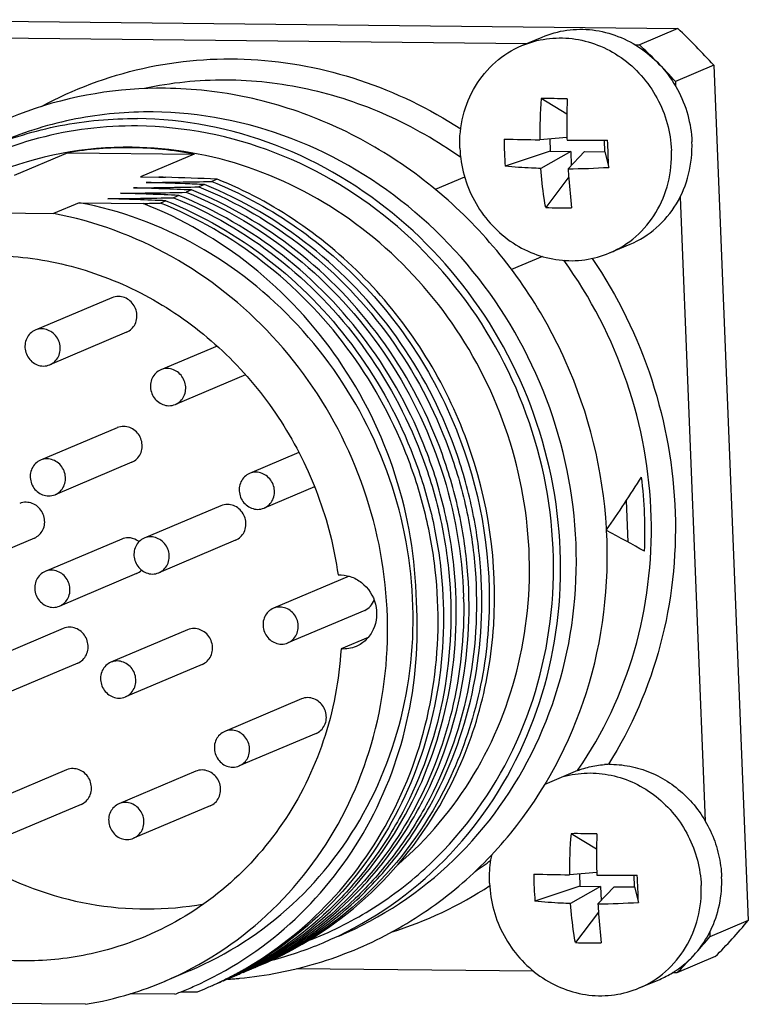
# Model space of a CAD drawing. Header units: millimetres. Extents: x 0 to 420, y 0 to 297.
# Tile 22 of 53: x 176.76 to 179.86, y 80.7 to 84.9. Entities that reach past the tile are written whole.
import ezdxf

# ---------------------------------------------------------------- set-up
doc = ezdxf.new("R2010")
doc.units = ezdxf.units.MM
doc.header["$LTSCALE"] = 23.1
doc.layers.add('COMPONENTS', color=7, linetype='CONTINUOUS')

msp = doc.modelspace()

# ---------------------------------------------------------------- linework, layer by layer
at = {"layer": 'COMPONENTS', "color": 7, "linetype": 'CONTINUOUS'}
for p, q in [((176.09903, 84.90387), (179.56256, 84.86635)), ((179.56256, 84.86635), (179.39913, 84.79713)), ((176.40421, 84.82957), (178.91942, 84.80233)), ((178.89771, 84.79313), (178.98487, 84.83005)), ((179.38024, 84.79733), (179.39913, 84.79713)), ((179.71585, 84.70988), (179.55242, 84.64066)), ((179.71585, 84.70988), (179.86319, 81.06166)), ((179.55242, 84.64066), (179.55323, 84.62061)), ((179.09002, 84.50143), (178.98108, 84.56722)), ((179.09045, 84.40195), (178.9743, 84.39191)), ((179.01711, 84.39561), (179.01924, 84.34273)), ((179.25221, 84.3402), (179.2502, 84.39011)), ((176.96287, 84.33671), (176.73407, 84.2398)), ((176.96287, 84.33671), (177.50208, 84.33087)), ((177.50208, 84.33087), (177.27328, 84.23396)), ((179.01924, 84.34273), (178.8275, 84.27882)), ((179.10661, 84.34178), (178.97925, 84.26932)), ((179.01924, 84.34273), (179.10661, 84.34178)), ((179.16485, 84.34115), (179.09564, 84.26806)), ((179.10661, 84.34178), (179.10901, 84.28219)), ((179.16485, 84.34115), (179.25221, 84.3402)), ((179.25221, 84.3402), (179.2683, 84.27404)), ((177.27328, 84.23396), (177.36955, 84.23291)), ((177.36955, 84.23291), (177.35168, 84.23273)), ((177.35168, 84.23273), (177.37234, 84.23213)), ((178.65446, 84.23285), (178.52929, 84.17983)), ((179.09788, 84.23323), (178.99983, 84.10291)), ((177.37234, 84.23213), (177.3795, 84.23191)), ((177.54514, 84.20071), (177.52212, 84.19096)), ((177.59962, 84.22378), (177.57659, 84.21403)), ((177.43619, 84.15456), (177.41316, 84.14481)), ((177.49066, 84.17763), (177.46764, 84.16788)), ((177.01179, 84.1232), (176.90283, 84.07705)), ((177.01179, 84.1232), (177.28378, 84.12026)), ((177.38171, 84.13149), (177.35868, 84.12173)), ((179.57236, 84.14704), (179.67983, 81.48589)), ((176.36362, 84.08289), (176.90283, 84.07705)), ((179.27212, 83.90915), (179.35928, 83.94607)), ((178.98652, 83.8938), (178.85447, 83.83787)), ((177.15154, 83.71813), (176.82468, 83.57968)), ((177.21395, 83.5708), (176.88708, 83.43235)), ((177.59944, 83.51224), (177.35947, 83.4106)), ((177.72051, 83.38976), (177.42187, 83.26327)), ((177.17392, 83.16401), (176.84706, 83.02556)), ((177.94833, 83.0577), (177.73767, 82.96847)), ((177.23633, 83.01668), (176.90946, 82.87823)), ((178.01481, 82.9121), (177.80007, 82.82114)), ((179.351, 82.67597), (179.34384, 82.85343)), ((177.61602, 82.83118), (177.28916, 82.69273)), ((179.25958, 82.72593), (179.25947, 82.72796)), ((176.82074, 82.69314), (176.49387, 82.55469)), ((177.19311, 82.68905), (176.86624, 82.55061)), ((177.67842, 82.68385), (177.35156, 82.5454)), ((177.25551, 82.54172), (176.92864, 82.40328)), ((178.16244, 82.53059), (177.83919, 82.39368)), ((178.22846, 82.38479), (177.90159, 82.24635)), ((176.94359, 82.30767), (176.61672, 82.16923)), ((177.47366, 82.30193), (177.1468, 82.16349)), ((178.24347, 82.26943), (178.12769, 82.22039)), ((177.00599, 82.16034), (176.67912, 82.0219)), ((177.53607, 82.1546), (177.2092, 82.01616)), ((177.95867, 82.00715), (177.63181, 81.86871)), ((178.02108, 81.85982), (177.69421, 81.72138)), ((176.95774, 81.70464), (176.63087, 81.5662)), ((177.50823, 81.69868), (177.18137, 81.56024)), ((179.13592, 81.70187), (178.99684, 81.64295)), ((179.13592, 81.70187), (179.13846, 81.70553)), ((177.02014, 81.55731), (176.69328, 81.41887)), ((177.57063, 81.55135), (177.24377, 81.41291)), ((179.21662, 81.36671), (179.10768, 81.4325)), ((179.21706, 81.26723), (179.1009, 81.25719)), ((179.14371, 81.26089), (179.14585, 81.20801)), ((179.37882, 81.20548), (179.3768, 81.25539)), ((179.14585, 81.20801), (178.9541, 81.1441)), ((179.23321, 81.20706), (179.10585, 81.1346)), ((179.14585, 81.20801), (179.23321, 81.20706)), ((179.29145, 81.20643), (179.22224, 81.13334)), ((179.23321, 81.20706), (179.23562, 81.14747)), ((179.29145, 81.20643), (179.37882, 81.20548)), ((179.37882, 81.20548), (179.3949, 81.13933)), ((179.22449, 81.09851), (179.12644, 80.9682)), ((179.86319, 81.06166), (179.69976, 80.99244)), ((179.69896, 81.01232), (179.69976, 80.99244)), ((179.72241, 80.90837), (179.55898, 80.83915)), ((177.48422, 80.84887), (177.37527, 80.80272)), ((177.72778, 80.86192), (177.73042, 80.86348)), ((177.73141, 80.85043), (177.73363, 80.85147)), ((178.9484, 80.84577), (177.93692, 80.85672)), ((179.55898, 80.83915), (179.54037, 80.83935)), ((177.62474, 80.80535), (177.62262, 80.80436)), ((177.67693, 80.82735), (177.67918, 80.82841)), ((179.39872, 80.77443), (179.48589, 80.81135)), ((177.41998, 80.74806), (177.22924, 80.75012)), ((177.51579, 80.75839), (177.54767, 80.77148)), ((177.03903, 80.70486), (176.49982, 80.7107))]:
    msp.add_line(p, q, dxfattribs=at)
for centre, radius, start, end in [((177.61372, 82.80377), 2.83764, 42.20013, 46.62416), ((177.45746, 82.74183), 2.82742, 44.60158, 46.62841), ((177.45163, 82.73603), 2.83565, 44.40915, 44.6025), ((177.44452, 82.72914), 2.84555, 42.20284, 44.40798), ((180.87335, 84.40624), 1.8991, 175.1375, 180.43234), ((179.00477, 81.66712), 2.9002, 88.29073, 90.46807), ((182.50869, 84.46677), 3.41885, 178.33632, 181.08637), ((182.51457, 84.46653), 3.42473, 181.08061, 181.26963), ((177.21856, 82.85276), 1.5072, 89.30041, 112.2946), ((180.02562, 84.38504), 1.20285, 179.5306, 182.30848), ((179.15232, 97.27669), 12.88601, 268.534728, 269.208424), ((179.23723, 103.98866), 19.59856, 269.571571, 270.077119), ((161.80727, 83.62657), 17.47303, 2.313131, 2.504541), ((177.21475, 82.83085), 1.52678, 89.37062, 99.49562), ((177.21347, 82.78861), 1.56903, 79.4006, 89.34108), ((179.99988, 84.38397), 1.17708, 182.30697, 185.12525), ((162.26103, 83.64493), 17.0189, 2.118474, 2.313056), ((179.0641, 87.67095), 3.40304, 270.53088, 273.44001), ((176.99032, 109.254), 25.06868, 270.576894, 271.215534), ((177.0448, 109.27707), 25.06868, 270.576894, 271.215534), ((176.82153, 67.60524), 16.61123, 87.78758, 88.35908), ((176.87317, 67.54155), 16.69804, 87.506564, 88.262384), ((176.80903, 67.2768), 16.93991, 87.509475, 87.788213), ((176.93584, 109.23092), 25.06868, 270.576894, 271.215534), ((176.71065, 67.49661), 16.67375, 87.506058, 88.358602), ((176.76513, 67.51968), 16.67375, 87.506058, 88.358602), ((176.88137, 109.20785), 25.06868, 270.576894, 271.215534), ((176.65617, 67.47353), 16.67375, 87.506058, 88.358602), ((176.79255, 110.91842), 26.80266, 271.050154, 271.210298), ((179.0703, 85.52122), 1.42006, 267.15558, 271.60322), ((177.49595, 82.71768), 1.92691, 357.59606, 7.02949), ((177.25692, 82.61758), 2.0056, 3.15499, 3.37293), ((176.75514, 82.38847), 1.89522, 1.39594, 1.61375), ((179.27275, 81.42611), 0.30228, 91.09776, 94.33909), ((179.27485, 81.3015), 0.42682, 90.88654, 91.05908), ((177.05439, 82.38926), 1.6975, 331.84622, 332.02275), ((180.99995, 81.27152), 1.8991, 175.1375, 180.43234), ((179.13138, 78.5324), 2.9002, 88.29073, 90.46807), ((182.63529, 81.33205), 3.41885, 178.33632, 181.08637), ((177.80901, 82.60857), 1.6059, 303.66147, 306.59932), ((180.15222, 81.25032), 1.20285, 179.5306, 182.30848), ((179.27892, 94.14198), 12.88601, 268.534728, 269.208424), ((182.64118, 81.33182), 3.42473, 181.08061, 181.26963), ((179.36383, 100.85394), 19.59856, 269.571571, 270.077119), ((161.93388, 80.49186), 17.47303, 2.313131, 2.504541), ((177.84878, 82.59729), 1.65977, 287.26422, 303.35929), ((180.12648, 81.24925), 1.17708, 182.30697, 185.12525), ((162.38763, 80.51021), 17.0189, 2.118474, 2.313056), ((179.19071, 84.53623), 3.40304, 270.53088, 273.44001), ((178.00135, 82.63035), 2.43459, 314.98485, 319.88444), ((177.42979, 82.43426), 1.59308, 284.62524, 292.94916), ((179.1969, 82.38651), 1.42006, 267.15558, 271.60322), ((177.83129, 82.56691), 2.44339, 317.83878, 319.88092), ((177.83874, 82.56021), 2.43336, 317.13815, 317.83784), ((176.96161, 82.21875), 1.56123, 299.44806, 300.69396), ((177.04745, 82.25528), 1.56139, 296.04943, 297.9927), ((177.1026, 82.27697), 1.55985, 294.62887, 295.83584), ((176.96208, 82.21796), 1.56031, 300.69405, 301.02626), ((177.07055, 82.26488), 1.56122, 296.38485, 297.08793), ((177.07045, 82.26508), 1.56145, 297.08793, 297.55948), ((177.84518, 82.55419), 2.42456, 314.97934, 317.13898), ((176.93848, 82.20915), 1.56141, 296.0522, 298.20611), ((176.96138, 82.21913), 1.56167, 296.38757, 297.30191), ((176.93871, 82.20874), 1.56095, 298.20603, 300.36501), ((176.96121, 82.21946), 1.56204, 297.3019, 297.91584), ((176.99298, 82.23218), 1.56137, 296.0504, 297.61972), ((177.0164, 82.24114), 1.56047, 295.13342, 296.38592), ((177.04876, 82.25252), 1.55833, 293.87971, 294.62525), ((176.96117, 82.21953), 1.56212, 297.91584, 298.53771), ((177.04806, 82.25403), 1.56, 294.62537, 296.04939), ((176.96125, 82.21939), 1.56196, 298.5377, 299.44809), ((177.01604, 82.24186), 1.56128, 296.38588, 297.30133), ((177.07166, 82.26253), 1.55862, 294.21626, 294.62877), ((176.99287, 82.2324), 1.56161, 297.61969, 298.20475), ((177.07139, 82.26314), 1.55929, 294.62877, 295.04206), ((177.01596, 82.24203), 1.56147, 297.30132, 298.53908), ((177.07088, 82.26421), 1.56047, 295.1324, 296.3849), ((177.10324, 82.27559), 1.55833, 293.8787, 294.6288), ((177.12615, 82.2856), 1.55861, 294.21519, 294.61415), ((177.12591, 82.28611), 1.55918, 294.61415, 294.91867), ((179.32373, 81.19402), 0.41561, 292.96273, 301.417), ((179.32329, 81.19469), 0.41641, 301.42102, 303.55294), ((176.793, 82.17757), 1.49307, 286.99371, 292.95404), ((176.93981, 82.20636), 1.55833, 293.87839, 294.62273), ((176.93911, 82.20787), 1.55999, 294.62284, 296.05213), ((176.96266, 82.21644), 1.55869, 294.22073, 294.80662), ((176.96236, 82.2171), 1.55942, 294.80659, 295.04949), ((176.96184, 82.2182), 1.56064, 295.13567, 296.38762), ((176.99379, 82.23053), 1.55953, 293.88196, 296.05057), ((177.53525, 82.52488), 1.71648, 273.6171, 274.06931), ((177.01718, 82.23946), 1.55863, 294.21799, 294.62522), ((177.5354, 82.52277), 1.71436, 274.06923, 274.85626), ((177.01691, 82.24007), 1.55929, 294.62522, 295.04197), ((177.53561, 82.52027), 1.71186, 274.85632, 275.37836), ((176.79031, 82.18722), 1.50308, 279.52461, 286.98423), ((176.86912, 82.19578), 1.54898, 290.83195, 291.72656), ((177.07312, 105.9524), 25.19789, 270.839601, 271.006601), ((176.8682, 82.19806), 1.55144, 291.7269, 293.94595), ((176.94048, 82.20484), 1.55666, 292.95813, 293.87842)]:
    msp.add_arc(centre, radius, start, end, dxfattribs=at)
for major_axis, ratio, start_param, end_param in [((2.29513, 2.44613), 0.4050084, -1.2140032, -1.1277319), ((2.60093, -0.82664), 0.2328717, 0.833115, 0.9193942)]:
    msp.add_ellipse((177.52938, 82.7446), major_axis=major_axis, ratio=ratio, start_param=start_param, end_param=end_param, dxfattribs=at)
for points, knots in [([(178.98489, 84.83005), (179.01831, 84.84421), (179.08958, 84.86384), (179.20086, 84.86458), (179.31027, 84.83691), (179.41122, 84.78261), (179.49783, 84.70505), (179.56511, 84.60884), (179.60917, 84.4997), (179.62142, 84.42199), (179.62299, 84.38317)], [0, 0, 0, 0, 0.1197234, 0.2405176, 0.3631797, 0.4880447, 0.6149279, 0.7431896, 0.8718889, 1, 1, 1, 1]), ([(178.89771, 84.79313), (178.93113, 84.80729), (179.0024, 84.82692), (179.11369, 84.82766), (179.2231, 84.8), (179.32405, 84.7457), (179.41066, 84.66814), (179.47794, 84.57193), (179.52201, 84.46278), (179.53426, 84.38507), (179.53583, 84.34626)], [0, 0, 0, 0, 0.1197234, 0.2405175, 0.3631796, 0.4880445, 0.6149276, 0.7431894, 0.8718888, 1, 1, 1, 1]), ([(178.634, 84.35602), (178.63213, 84.40239), (178.64127, 84.49528), (178.69381, 84.62329), (178.78074, 84.72797), (178.85721, 84.77598), (178.89771, 84.79313)], [0, 0, 0, 0, 0.2572735, 0.5092819, 0.7562007, 1, 1, 1, 1]), ([(176.85189, 84.5341), (176.98661, 84.60749), (177.27918, 84.71753), (177.74794, 84.75546), (178.21567, 84.6653), (178.5039, 84.52505), (178.63771, 84.43788)], [0, 0, 0, 0, 0.2457434, 0.4931176, 0.7441868, 1, 1, 1, 1]), ([(177.37906, 84.61149), (177.17937, 84.61365), (176.77621, 84.54757), (176.42243, 84.34299), (176.27, 84.21465)], [0, 0, 0, 0, 0.5005507, 1, 1, 1, 1]), ([(178.63753, 84.3159), (178.53935, 84.38589), (178.33027, 84.50619), (177.98953, 84.61905), (177.63739, 84.65866), (177.40342, 84.63469), (177.29009, 84.61042)], [0, 0, 0, 0, 0.2552226, 0.5066845, 0.7546629, 1, 1, 1, 1]), ([(179.25904, 82.73558), (179.24461, 82.98037), (179.12449, 83.46843), (178.7699, 83.9843), (178.39348, 84.29715), (178.07559, 84.47306), (177.73376, 84.58333), (177.49673, 84.61022), (177.37906, 84.61149)], [0, 0, 0, 0, 0.2530928, 0.505931, 0.6315199, 0.7557593, 0.8785434, 1, 1, 1, 1]), ([(177.32695, 84.51068), (177.21667, 84.51187), (176.99587, 84.49196), (176.78384, 84.42706), (176.68286, 84.38429)], [0, 0, 0, 0, 0.5014309, 1, 1, 1, 1]), ([(178.11811, 80.99572), (178.29843, 81.0721), (178.63623, 81.29674), (178.98966, 81.79566), (179.15509, 82.3969), (179.11557, 83.02946), (178.87777, 83.62169), (178.46827, 84.10677), (177.93331, 84.42863), (177.5266, 84.50852), (177.32695, 84.51068)], [0, 0, 0, 0, 0.1200749, 0.2421652, 0.3673035, 0.4951104, 0.624041, 0.7520776, 0.877578, 1, 1, 1, 1]), ([(177.26101, 84.45054), (177.11926, 84.45208), (176.83472, 84.41747), (176.56997, 84.30733), (176.44827, 84.2361)], [0, 0, 0, 0, 0.5012978, 1, 1, 1, 1]), ([(176.61557, 84.3558), (176.71656, 84.39857), (176.92861, 84.46349), (177.14943, 84.4834), (177.25973, 84.4822)], [0, 0, 0, 0, 0.4985712, 1, 1, 1, 1]), ([(178.05095, 80.96728), (178.23127, 81.04365), (178.56905, 81.26831), (178.92246, 81.76723), (179.08787, 82.36848), (179.04833, 83.00102), (178.81053, 83.59324), (178.40103, 84.07831), (177.86608, 84.40016), (177.45937, 84.48004), (177.25973, 84.4822)], [0, 0, 0, 0, 0.1200748, 0.2421653, 0.3673037, 0.4951108, 0.6240413, 0.7520777, 0.8775781, 1, 1, 1, 1]), ([(177.98816, 80.97645), (178.0792, 81.01134), (178.25551, 81.09869), (178.57059, 81.33659), (178.87731, 81.74417), (179.05405, 82.33739), (179.02559, 82.96656), (178.7968, 83.55837), (178.39411, 84.04468), (177.86392, 84.36804), (177.45948, 84.44839), (177.26101, 84.45054)], [0, 0, 0, 0, 0.0601389, 0.1205078, 0.2423871, 0.3673208, 0.4950132, 0.6239321, 0.752017, 0.8775659, 1, 1, 1, 1]), ([(178.36954, 81.30002), (178.49648, 81.40848), (178.71798, 81.67235), (178.91082, 82.15483), (178.95243, 82.68238), (178.83981, 83.20563), (178.58403, 83.67684), (178.20804, 84.05269), (177.74638, 84.29774), (177.40498, 84.35802), (177.23697, 84.35984)], [0, 0, 0, 0, 0.1209474, 0.2444931, 0.3707032, 0.4986827, 0.6269271, 0.7538425, 0.8782886, 1, 1, 1, 1]), ([(179.35927, 83.94606), (179.39977, 83.96322), (179.47624, 84.01122), (179.56318, 84.11591), (179.61572, 84.24392), (179.62486, 84.3368), (179.62299, 84.38317)], [0, 0, 0, 0, 0.2437993, 0.4907181, 0.7427264, 1, 1, 1, 1]), ([(178.634, 84.35602), (178.63557, 84.31721), (178.64782, 84.2395), (178.69189, 84.13036), (178.75917, 84.03414), (178.84578, 83.95658), (178.94673, 83.90229), (179.05614, 83.87462), (179.16743, 83.87536), (179.2387, 83.89499), (179.27212, 83.90915)], [0, 0, 0, 0, 0.1281112, 0.2568106, 0.3850724, 0.5119555, 0.6368204, 0.7594825, 0.8802766, 1, 1, 1, 1]), ([(179.27212, 83.90915), (179.31261, 83.9263), (179.38909, 83.97431), (179.47602, 84.07899), (179.52856, 84.207), (179.5377, 84.29989), (179.53583, 84.34626)], [0, 0, 0, 0, 0.2437993, 0.4907181, 0.7427265, 1, 1, 1, 1]), ([(178.97925, 84.26932), (178.96605, 84.26973), (178.9154, 84.27169), (178.8648, 84.27516), (178.8275, 84.27882)], [0, 0, 0, 0, 0.2606249, 1, 1, 1, 1]), ([(178.99983, 84.10291), (178.99745, 84.11637), (178.98846, 84.17155), (178.98237, 84.22719), (178.97925, 84.26932)], [0, 0, 0, 0, 0.2443796, 1, 1, 1, 1]), ([(179.09564, 84.26806), (179.09647, 84.25384), (179.10012, 84.19831), (179.10525, 84.14286), (179.11003, 84.10172)], [0, 0, 0, 0, 0.2558506, 1, 1, 1, 1]), ([(177.52212, 84.19096), (177.68295, 84.12629), (177.98956, 83.94676), (178.35702, 83.56007), (178.56703, 83.16355), (178.66643, 82.82185), (178.71797, 82.47296), (178.69177, 82.03414), (178.5434, 81.62425), (178.35916, 81.33913), (178.13809, 81.09003), (177.93052, 80.94476), (177.78238, 80.87303)], [0, 0, 0, 0, 0.1254577, 0.253003, 0.381525, 0.4458473, 0.5098676, 0.6360783, 0.759628, 0.8205446, 0.8808746, 1, 1, 1, 1]), ([(177.78284, 80.87209), (177.93299, 80.94184), (178.14399, 81.08483), (178.36961, 81.33241), (178.5583, 81.61688), (178.71172, 82.02761), (178.74157, 82.46881), (178.69201, 82.8201), (178.59391, 83.16448), (178.38425, 83.56447), (178.01545, 83.95463), (177.70699, 84.13564), (177.54514, 84.20071)], [0, 0, 0, 0, 0.1191112, 0.1794175, 0.2403058, 0.3637964, 0.4899763, 0.5540005, 0.6183359, 0.7468983, 0.8744966, 1, 1, 1, 1]), ([(177.57659, 84.21403), (177.69642, 84.16585), (177.92776, 84.04178), (178.3293, 83.70115), (178.68797, 83.12829), (178.79128, 82.46155), (178.70823, 81.94635), (178.6132, 81.70529), (178.55351, 81.59292)], [0, 0, 0, 0, 0.1239306, 0.2495407, 0.5023207, 0.7537852, 0.877908, 1, 1, 1, 1]), ([(178.56464, 81.58066), (178.62641, 81.69293), (178.72545, 81.93447), (178.81504, 82.45262), (178.71649, 83.12581), (178.35762, 83.70534), (177.95362, 84.04987), (177.72044, 84.17521), (177.59962, 84.22378)], [0, 0, 0, 0, 0.1220035, 0.2460626, 0.4974926, 0.7503524, 0.876022, 1, 1, 1, 1]), ([(177.76196, 80.87029), (177.90408, 80.94758), (178.16773, 81.14985), (178.45477, 81.56071), (178.61403, 82.04585), (178.62976, 82.47764), (178.57256, 82.81933), (178.46946, 83.15309), (178.25855, 83.5394), (177.89518, 83.91587), (177.59402, 84.09111), (177.43619, 84.15456)], [0, 0, 0, 0, 0.1192204, 0.2403375, 0.3641061, 0.4904391, 0.5544695, 0.6187737, 0.7472079, 0.8746361, 1, 1, 1, 1]), ([(177.46764, 84.16788), (177.63555, 84.10038), (177.95493, 83.91062), (178.33152, 83.49924), (178.57949, 82.99612), (178.64443, 82.6261), (178.64962, 82.44185)], [0, 0, 0, 0, 0.2463204, 0.4968414, 0.7491093, 1, 1, 1, 1]), ([(177.79288, 80.88081), (177.9372, 80.95613), (178.13827, 81.10549), (178.35082, 81.35724), (178.52673, 81.64341), (178.66572, 82.05152), (178.68516, 82.48582), (178.62998, 82.83014), (178.5282, 83.16678), (178.31759, 83.55679), (177.95273, 83.93695), (177.64958, 84.11374), (177.49066, 84.17763)], [0, 0, 0, 0, 0.1191576, 0.1795352, 0.2405089, 0.3641715, 0.490435, 0.5544484, 0.6187457, 0.7471855, 0.8746286, 1, 1, 1, 1]), ([(177.48424, 80.84887), (177.64338, 80.91628), (177.94254, 81.11036), (178.26759, 81.53835), (178.44014, 82.05813), (178.44393, 82.61508), (178.28037, 83.15299), (177.96596, 83.61806), (177.53244, 83.9631), (177.18699, 84.09046), (177.01179, 84.1232)], [0, 0, 0, 0, 0.1198373, 0.2414756, 0.3659309, 0.4930548, 0.6216564, 0.749991, 0.8764135, 1, 1, 1, 1]), ([(178.44859, 82.42228), (178.44561, 82.60447), (178.38403, 82.97079), (178.13923, 83.46773), (177.7659, 83.87146), (177.44964, 84.05554), (177.28378, 84.12026)], [0, 0, 0, 0, 0.251461, 0.5039679, 0.7543017, 1, 1, 1, 1]), ([(177.73042, 80.86348), (177.86811, 80.94451), (178.12198, 81.15234), (178.39465, 81.5654), (178.54167, 82.04773), (178.55008, 82.47421), (178.48899, 82.8107), (178.38339, 83.13874), (178.17199, 83.51775), (177.81162, 83.88697), (177.51436, 84.05914), (177.35868, 84.12173)], [0, 0, 0, 0, 0.1192749, 0.2405238, 0.3644148, 0.4907997, 0.5548186, 0.6190917, 0.7474272, 0.8747352, 1, 1, 1, 1]), ([(177.38171, 84.13149), (177.53678, 84.06914), (177.83293, 83.89783), (178.19243, 83.53066), (178.40396, 83.15371), (178.51024, 82.8273), (178.5724, 82.4923), (178.56603, 82.06734), (178.42244, 81.58587), (178.15383, 81.17227), (177.90274, 80.96294), (177.76631, 80.88088)], [0, 0, 0, 0, 0.1252367, 0.2525101, 0.380817, 0.4450806, 0.5090956, 0.6354938, 0.7594189, 0.8807067, 1, 1, 1, 1]), ([(177.41316, 84.14481), (177.57137, 84.0812), (177.87321, 83.90544), (178.23709, 83.52771), (178.44789, 83.14014), (178.55055, 82.8054), (178.60706, 82.4628), (178.59011, 82.03023), (178.4546, 81.62283), (178.28178, 81.33633), (178.07243, 81.08366), (177.8738, 80.93283), (177.73092, 80.85621)], [0, 0, 0, 0, 0.1253401, 0.2527433, 0.38115, 0.4454379, 0.5094488, 0.6357298, 0.759435, 0.8204314, 0.8808274, 1, 1, 1, 1]), ([(177.37529, 80.80272), (177.53443, 80.87013), (177.83359, 81.06421), (178.15864, 81.4922), (178.33119, 82.01199), (178.33498, 82.56893), (178.17141, 83.10684), (177.857, 83.57191), (177.42349, 83.91695), (177.07803, 84.04431), (176.90283, 84.07705)], [0, 0, 0, 0, 0.1198373, 0.2414756, 0.3659309, 0.4930548, 0.6216564, 0.749991, 0.8764135, 1, 1, 1, 1]), ([(176.10847, 83.79349), (176.20863, 83.83591), (176.42137, 83.89616), (176.75403, 83.90543), (177.08351, 83.83394), (177.39196, 83.68583), (177.66326, 83.46937), (177.88332, 83.19614), (178.04072, 82.88076), (178.09867, 82.6522), (178.11492, 82.53659)], [0, 0, 0, 0, 0.1198618, 0.2406889, 0.3632249, 0.4878323, 0.6144317, 0.7425369, 0.8713623, 1, 1, 1, 1]), ([(176.38277, 83.87614), (176.25074, 83.7824), (176.01708, 83.54091), (175.81351, 83.07697), (175.77279, 82.562), (175.8982, 82.05472), (176.1748, 81.61138), (176.57265, 81.28183), (177.04734, 81.10466), (177.38338, 81.10403), (177.54263, 81.13342)], [0, 0, 0, 0, 0.1209676, 0.2446912, 0.3713938, 0.4999842, 0.6285782, 0.7552901, 0.8790247, 1, 1, 1, 1]), ([(179.13846, 81.70553), (179.24475, 81.85959), (179.4084, 82.20968), (179.47858, 82.78729), (179.37316, 83.36722), (179.1914, 83.71948), (179.07715, 83.87769)], [0, 0, 0, 0, 0.243627, 0.4928325, 0.7459846, 1, 1, 1, 1]), ([(179.19774, 83.88593), (179.30582, 83.72663), (179.4775, 83.37621), (179.57875, 82.80451), (179.5164, 82.23449), (179.36574, 81.88475), (179.26696, 81.72833)], [0, 0, 0, 0, 0.253874, 0.5067948, 0.7560138, 1, 1, 1, 1]), ([(177.29406, 80.99421), (177.20902, 80.9582), (177.0302, 80.90391), (176.75012, 80.88031), (176.46825, 80.91513), (176.10353, 81.03755), (175.6972, 81.3268), (175.36766, 81.82902), (175.23624, 82.41516), (175.31122, 82.90826), (175.47706, 83.2554), (175.64818, 83.48207), (175.86001, 83.66681), (176.02343, 83.75747), (176.10847, 83.79349)], [0, 0, 0, 0, 0.0603641, 0.1210837, 0.1824544, 0.2446655, 0.3711234, 0.5000004, 0.6288773, 0.7553349, 0.8175459, 0.8789165, 0.9396359, 1, 1, 1, 1]), ([(177.21391, 83.57078), (177.22947, 83.57736), (177.25672, 83.60422), (177.26146, 83.66043), (177.2328, 83.70912), (177.19687, 83.72343), (177.17955, 83.72362)], [0, 0, 0, 0, 0.2416615, 0.4947941, 0.752189, 1, 1, 1, 1]), ([(176.82472, 83.5797), (176.80916, 83.57312), (176.7819, 83.54626), (176.77717, 83.49005), (176.80582, 83.44135), (176.84176, 83.42704), (176.85908, 83.42686)], [0, 0, 0, 0, 0.241662, 0.4947947, 0.7521862, 1, 1, 1, 1]), ([(176.88705, 83.43234), (176.9026, 83.43891), (176.92986, 83.46577), (176.9346, 83.52199), (176.90594, 83.57068), (176.87, 83.58499), (176.85268, 83.58518)], [0, 0, 0, 0, 0.241662, 0.4947947, 0.7521862, 1, 1, 1, 1]), ([(177.35951, 83.41061), (177.34395, 83.40404), (177.3167, 83.37718), (177.31196, 83.32096), (177.34061, 83.27227), (177.37655, 83.25796), (177.39387, 83.25777)], [0, 0, 0, 0, 0.241662, 0.4947947, 0.7521862, 1, 1, 1, 1]), ([(177.42184, 83.26325), (177.4374, 83.26983), (177.46465, 83.29669), (177.46939, 83.3529), (177.44073, 83.4016), (177.40479, 83.4159), (177.38748, 83.41609)], [0, 0, 0, 0, 0.241662, 0.4947947, 0.7521862, 1, 1, 1, 1]), ([(177.23629, 83.01666), (177.25185, 83.02324), (177.2791, 83.0501), (177.28384, 83.10632), (177.25518, 83.15501), (177.21925, 83.16932), (177.20193, 83.1695)], [0, 0, 0, 0, 0.2416615, 0.4947941, 0.752189, 1, 1, 1, 1]), ([(176.8471, 83.02558), (176.83154, 83.019), (176.80428, 82.99214), (176.79955, 82.93593), (176.8282, 82.88724), (176.86414, 82.87293), (176.88146, 82.87274)], [0, 0, 0, 0, 0.241662, 0.4947947, 0.7521862, 1, 1, 1, 1]), ([(176.90943, 82.87822), (176.92498, 82.8848), (176.95224, 82.91166), (176.95698, 82.96787), (176.92832, 83.01656), (176.89238, 83.03087), (176.87506, 83.03106)], [0, 0, 0, 0, 0.241662, 0.4947947, 0.7521862, 1, 1, 1, 1]), ([(177.80003, 82.82113), (177.81559, 82.82771), (177.84284, 82.85457), (177.84758, 82.91078), (177.81893, 82.95947), (177.78299, 82.97378), (177.76567, 82.97397)], [0, 0, 0, 0, 0.241662, 0.4947947, 0.7521862, 1, 1, 1, 1]), ([(177.7377, 82.96849), (177.72214, 82.96191), (177.69489, 82.93505), (177.69015, 82.87884), (177.71881, 82.83015), (177.75474, 82.81584), (177.77206, 82.81565)], [0, 0, 0, 0, 0.241662, 0.4947947, 0.7521862, 1, 1, 1, 1]), ([(176.8207, 82.69312), (176.83626, 82.6997), (176.86351, 82.72656), (176.86825, 82.78277), (176.8396, 82.83146), (176.80366, 82.84577), (176.78634, 82.84596)], [0, 0, 0, 0, 0.2416615, 0.4947941, 0.752189, 1, 1, 1, 1]), ([(177.67839, 82.68383), (177.69395, 82.69041), (177.7212, 82.71727), (177.72594, 82.77348), (177.69728, 82.82217), (177.66134, 82.83648), (177.64403, 82.83667)], [0, 0, 0, 0, 0.2416615, 0.4947941, 0.752189, 1, 1, 1, 1]), ([(177.69607, 80.81595), (177.80739, 80.82643), (178.02834, 80.86944), (178.34, 80.99829), (178.62056, 81.18689), (178.94037, 81.50902), (179.21634, 82.02647), (179.27213, 82.49403), (179.25958, 82.72593)], [0, 0, 0, 0, 0.1232824, 0.2462646, 0.3694912, 0.4934627, 0.7439375, 1, 1, 1, 1]), ([(177.26729, 82.67787), (177.26397, 82.68049), (177.25023, 82.68972), (177.23341, 82.69441), (177.22111, 82.69455)], [0, 0, 0, 0, 0.2560251, 1, 1, 1, 1]), ([(177.28919, 82.69275), (177.27364, 82.68617), (177.24638, 82.65931), (177.24164, 82.6031), (177.2703, 82.5544), (177.30624, 82.54009), (177.32356, 82.53991)], [0, 0, 0, 0, 0.241662, 0.4947947, 0.7521862, 1, 1, 1, 1]), ([(177.35152, 82.54539), (177.36708, 82.55196), (177.39433, 82.57882), (177.39907, 82.63504), (177.37042, 82.68373), (177.33448, 82.69804), (177.31716, 82.69823)], [0, 0, 0, 0, 0.241662, 0.4947947, 0.7521862, 1, 1, 1, 1]), ([(176.92861, 82.40326), (176.94417, 82.40984), (176.97142, 82.4367), (176.97616, 82.49291), (176.9475, 82.54161), (176.91157, 82.55591), (176.89425, 82.5561)], [0, 0, 0, 0, 0.241662, 0.4947947, 0.7521862, 1, 1, 1, 1]), ([(176.86628, 82.55062), (176.85072, 82.54405), (176.82347, 82.51718), (176.81873, 82.46097), (176.84738, 82.41228), (176.88332, 82.39797), (176.90064, 82.39778)], [0, 0, 0, 0, 0.241662, 0.4947947, 0.7521862, 1, 1, 1, 1]), ([(178.11492, 82.53659), (178.13253, 82.53738), (178.16883, 82.53213), (178.23341, 82.497), (178.28661, 82.41493), (178.27888, 82.31741), (178.2375, 82.25793), (178.20762, 82.23786), (178.19164, 82.23109)], [0, 0, 0, 0, 0.1229763, 0.2490494, 0.5043252, 0.7558794, 0.8789946, 1, 1, 1, 1]), ([(178.64981, 82.43464), (178.65372, 82.27412), (178.6207, 81.9536), (178.44822, 81.50791), (178.16532, 81.13287), (177.91462, 80.94796), (177.7803, 80.87656)], [0, 0, 0, 0, 0.2571885, 0.5092693, 0.7563593, 1, 1, 1, 1]), ([(178.22842, 82.38478), (178.23781, 82.38875), (178.25518, 82.40123), (178.26554, 82.41985), (178.26871, 82.42978)], [0, 0, 0, 0, 0.4943016, 1, 1, 1, 1]), ([(177.49789, 80.78015), (177.6473, 80.84651), (177.92868, 81.02955), (178.24579, 81.42397), (178.43296, 81.9036), (178.45969, 82.24998), (178.44859, 82.42228)], [0, 0, 0, 0, 0.2436758, 0.4905826, 0.7426586, 1, 1, 1, 1]), ([(177.83922, 82.3937), (177.82367, 82.38712), (177.79641, 82.36026), (177.79168, 82.30404), (177.82033, 82.25535), (177.85627, 82.24104), (177.87359, 82.24086)], [0, 0, 0, 0, 0.241662, 0.4947947, 0.7521862, 1, 1, 1, 1]), ([(177.90156, 82.24633), (177.91711, 82.25291), (177.94437, 82.27977), (177.94911, 82.33599), (177.92045, 82.38468), (177.88451, 82.39899), (177.86719, 82.39917)], [0, 0, 0, 0, 0.241662, 0.4947947, 0.7521862, 1, 1, 1, 1]), ([(177.00595, 82.16033), (177.02151, 82.16691), (177.04876, 82.19377), (177.0535, 82.24998), (177.02485, 82.29867), (176.98891, 82.31298), (176.97159, 82.31317)], [0, 0, 0, 0, 0.2416615, 0.4947941, 0.752189, 1, 1, 1, 1]), ([(177.53603, 82.15459), (177.55159, 82.16117), (177.57884, 82.18803), (177.58358, 82.24424), (177.55493, 82.29293), (177.51899, 82.30724), (177.50167, 82.30743)], [0, 0, 0, 0, 0.2416615, 0.4947941, 0.752189, 1, 1, 1, 1]), ([(178.12769, 82.22039), (178.11971, 82.08744), (178.06982, 81.82474), (177.89488, 81.46846), (177.63269, 81.17851), (177.41095, 81.04372), (177.29406, 80.99421)], [0, 0, 0, 0, 0.2566057, 0.5082503, 0.7554425, 1, 1, 1, 1]), ([(177.14684, 82.1635), (177.13128, 82.15693), (177.10403, 82.13007), (177.09929, 82.07385), (177.12794, 82.02516), (177.16388, 82.01085), (177.1812, 82.01066)], [0, 0, 0, 0, 0.241662, 0.4947947, 0.7521862, 1, 1, 1, 1]), ([(177.20917, 82.01614), (177.22472, 82.02272), (177.25198, 82.04958), (177.25672, 82.10579), (177.22806, 82.15449), (177.19212, 82.16879), (177.1748, 82.16898)], [0, 0, 0, 0, 0.241662, 0.4947947, 0.7521862, 1, 1, 1, 1]), ([(178.02104, 81.85981), (178.0366, 81.86639), (178.06385, 81.89325), (178.06859, 81.94946), (178.03993, 81.99815), (178.004, 82.01246), (177.98668, 82.01265)], [0, 0, 0, 0, 0.2416615, 0.4947941, 0.752189, 1, 1, 1, 1]), ([(177.63184, 81.86872), (177.61629, 81.86215), (177.58903, 81.83529), (177.58429, 81.77907), (177.61295, 81.73038), (177.64889, 81.71607), (177.66621, 81.71588)], [0, 0, 0, 0, 0.241662, 0.4947947, 0.7521862, 1, 1, 1, 1]), ([(177.69418, 81.72136), (177.70973, 81.72794), (177.73699, 81.7548), (177.74173, 81.81101), (177.71307, 81.85971), (177.67713, 81.87402), (177.65981, 81.8742)], [0, 0, 0, 0, 0.241662, 0.4947947, 0.7521862, 1, 1, 1, 1]), ([(179.13592, 81.70187), (179.14237, 81.7046), (179.1587, 81.70984), (179.19624, 81.72043), (179.22802, 81.72588), (179.24988, 81.72752)], [0, 0, 0, 0, 0.1794568, 0.4383199, 1, 1, 1, 1]), ([(179.26825, 81.72827), (179.2983, 81.72874), (179.35911, 81.72323), (179.44715, 81.69635), (179.52924, 81.65195), (179.60213, 81.59183), (179.66299, 81.51839), (179.70944, 81.43451), (179.7397, 81.34352), (179.74832, 81.28012), (179.74959, 81.24846)], [0, 0, 0, 0, 0.1203406, 0.2423178, 0.366086, 0.4915178, 0.6182338, 0.7456678, 0.8731442, 1, 1, 1, 1]), ([(177.02011, 81.5573), (177.03566, 81.56388), (177.06291, 81.59074), (177.06765, 81.64695), (177.039, 81.69564), (177.00306, 81.70995), (176.98574, 81.71014)], [0, 0, 0, 0, 0.2416615, 0.4947941, 0.752189, 1, 1, 1, 1]), ([(177.5706, 81.55134), (177.58615, 81.55792), (177.61341, 81.58477), (177.61814, 81.64099), (177.58949, 81.68968), (177.55355, 81.70399), (177.53623, 81.70418)], [0, 0, 0, 0, 0.2416615, 0.4947941, 0.752189, 1, 1, 1, 1]), ([(179.07467, 81.67601), (179.1076, 81.6852), (179.17644, 81.69548), (179.28083, 81.6855), (179.38145, 81.65091), (179.47299, 81.59362), (179.55075, 81.51671), (179.61077, 81.4242), (179.64999, 81.32094), (179.66096, 81.24798), (179.66243, 81.21154)], [0, 0, 0, 0, 0.1197555, 0.2408789, 0.3639243, 0.4890326, 0.6159207, 0.7439552, 0.8722811, 1, 1, 1, 1]), ([(178.55105, 81.58831), (178.46663, 81.43056), (178.24752, 81.14195), (177.94459, 80.9421), (177.7832, 80.87137)], [0, 0, 0, 0, 0.5038084, 1, 1, 1, 1]), ([(177.1814, 81.56025), (177.16584, 81.55367), (177.13859, 81.52681), (177.13385, 81.4706), (177.16251, 81.42191), (177.19845, 81.4076), (177.21576, 81.40741)], [0, 0, 0, 0, 0.241662, 0.4947947, 0.7521862, 1, 1, 1, 1]), ([(177.24373, 81.41289), (177.25929, 81.41947), (177.28654, 81.44633), (177.29128, 81.50254), (177.26263, 81.55123), (177.22669, 81.56554), (177.20937, 81.56573)], [0, 0, 0, 0, 0.241662, 0.4947947, 0.7521862, 1, 1, 1, 1]), ([(177.78325, 80.87126), (177.94632, 80.94035), (178.25318, 81.13699), (178.47752, 81.42359), (178.56464, 81.58066)], [0, 0, 0, 0, 0.4964729, 1, 1, 1, 1]), ([(178.76061, 81.22131), (178.76019, 81.23166), (178.7598, 81.27286), (178.76457, 81.31412), (178.77105, 81.34426)], [0, 0, 0, 0, 0.2516021, 1, 1, 1, 1]), ([(178.76061, 81.22131), (178.76217, 81.1825), (178.77442, 81.10478), (178.81849, 80.99564), (178.88577, 80.89942), (178.97239, 80.82187), (179.07333, 80.76757), (179.18274, 80.7399), (179.29403, 80.74065), (179.3653, 80.76028), (179.39872, 80.77443)], [0, 0, 0, 0, 0.1281112, 0.2568106, 0.3850724, 0.5119555, 0.6368204, 0.7594825, 0.8802766, 1, 1, 1, 1]), ([(179.39872, 80.77443), (179.43922, 80.79159), (179.51569, 80.83959), (179.60262, 80.94428), (179.65516, 81.07228), (179.6643, 81.16517), (179.66243, 81.21154)], [0, 0, 0, 0, 0.2437993, 0.4907181, 0.7427265, 1, 1, 1, 1]), ([(179.55344, 80.84767), (179.58496, 80.86857), (179.64297, 80.91965), (179.70705, 81.01701), (179.74496, 81.12921), (179.7512, 81.20873), (179.74959, 81.24846)], [0, 0, 0, 0, 0.243949, 0.4914635, 0.7435345, 1, 1, 1, 1]), ([(179.10585, 81.1346), (179.09265, 81.13501), (179.042, 81.13697), (178.9914, 81.14045), (178.9541, 81.1441)], [0, 0, 0, 0, 0.2606249, 1, 1, 1, 1]), ([(179.12644, 80.9682), (179.12405, 80.98165), (179.11506, 81.03683), (179.10897, 81.09247), (179.10585, 81.1346)], [0, 0, 0, 0, 0.2443796, 1, 1, 1, 1]), ([(179.22224, 81.13334), (179.22308, 81.11913), (179.22673, 81.06359), (179.23186, 81.00814), (179.23663, 80.967)], [0, 0, 0, 0, 0.2558506, 1, 1, 1, 1])]:
    msp.add_open_spline(points, degree=3, knots=knots, dxfattribs=at)
for points in [[(177.17955, 83.72362), (177.17005, 83.72372), (177.16033, 83.72184), (177.15158, 83.71814)], [(176.85268, 83.58518), (176.84318, 83.58528), (176.83347, 83.5834), (176.82472, 83.5797)], [(176.85908, 83.42686), (176.86858, 83.42675), (176.8783, 83.42864), (176.88705, 83.43234)], [(177.38748, 83.41609), (177.37798, 83.4162), (177.36826, 83.41431), (177.35951, 83.41061)], [(177.39387, 83.25777), (177.40337, 83.25767), (177.41309, 83.25955), (177.42184, 83.26325)], [(177.20193, 83.1695), (177.19243, 83.16961), (177.18271, 83.16773), (177.17396, 83.16402)], [(176.87506, 83.03106), (176.86556, 83.03116), (176.85585, 83.02928), (176.8471, 83.02558)], [(177.76567, 82.97397), (177.75617, 82.97407), (177.74645, 82.97219), (177.7377, 82.96849)], [(176.88146, 82.87274), (176.89096, 82.87264), (176.90068, 82.87452), (176.90943, 82.87822)], [(176.78634, 82.84596), (176.77684, 82.84606), (176.76712, 82.84418), (176.75837, 82.84048)], [(177.64403, 82.83667), (177.63453, 82.83677), (177.62481, 82.83489), (177.61606, 82.83119)], [(177.77206, 82.81565), (177.78156, 82.81555), (177.79128, 82.81743), (177.80003, 82.82113)], [(177.22111, 82.69455), (177.21161, 82.69465), (177.20189, 82.69277), (177.19314, 82.68907)], [(177.31716, 82.69823), (177.30766, 82.69833), (177.29794, 82.69645), (177.28919, 82.69275)], [(176.89425, 82.5561), (176.88475, 82.5562), (176.87503, 82.55432), (176.86628, 82.55062)], [(177.25547, 82.54171), (177.26365, 82.54517), (177.27127, 82.55032), (177.27755, 82.5566)], [(177.32356, 82.53991), (177.33306, 82.5398), (177.34277, 82.54169), (177.35152, 82.54539)], [(176.90064, 82.39778), (176.91014, 82.39768), (176.91986, 82.39956), (176.92861, 82.40326)], [(177.86719, 82.39917), (177.85769, 82.39928), (177.84798, 82.39739), (177.83922, 82.3937)], [(176.97159, 82.31317), (176.96209, 82.31327), (176.95237, 82.31139), (176.94362, 82.30769)], [(177.50167, 82.30743), (177.49217, 82.30753), (177.48245, 82.30565), (177.4737, 82.30195)], [(177.87359, 82.24086), (177.88309, 82.24075), (177.89281, 82.24263), (177.90156, 82.24633)], [(178.19164, 82.23109), (178.17174, 82.22266), (178.14925, 82.21897), (178.12769, 82.22039)], [(177.1748, 82.16898), (177.16531, 82.16909), (177.15559, 82.1672), (177.14684, 82.1635)], [(177.1812, 82.01066), (177.1907, 82.01056), (177.20042, 82.01244), (177.20917, 82.01614)], [(177.98668, 82.01265), (177.97718, 82.01275), (177.96746, 82.01087), (177.95871, 82.00717)], [(177.65981, 81.8742), (177.65031, 81.87431), (177.64059, 81.87242), (177.63184, 81.86872)], [(177.66621, 81.71588), (177.67571, 81.71578), (177.68543, 81.71766), (177.69418, 81.72136)], [(176.98574, 81.71014), (176.97624, 81.71024), (176.96652, 81.70836), (176.95777, 81.70466)], [(177.53623, 81.70418), (177.52673, 81.70428), (177.51701, 81.7024), (177.50826, 81.6987)], [(177.20937, 81.56573), (177.19987, 81.56583), (177.19015, 81.56395), (177.1814, 81.56025)], [(177.21576, 81.40741), (177.22526, 81.40731), (177.23498, 81.40919), (177.24373, 81.41289)]]:
    msp.add_open_spline(points, degree=3, dxfattribs=at)

doc.saveas('drawing.dxf')
